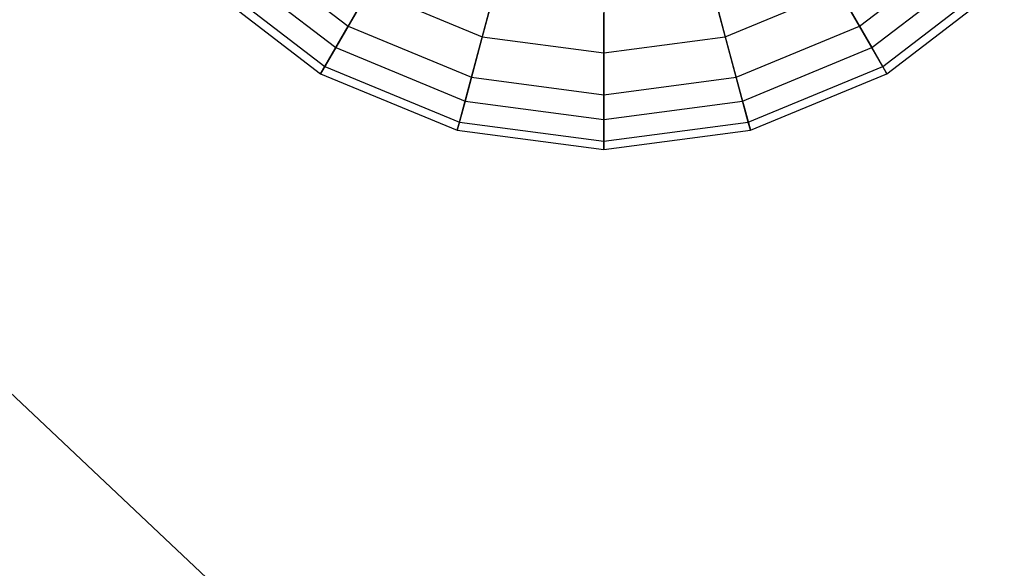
# Model space of a CAD drawing. Extents: x -38.6 to 39.4, y -37.8 to 40.2.
# Tile 4 of 49: x -21.5 to -15.8, y -23.5 to -20.3. Entities that reach past the tile are written whole.
import ezdxf

# ---------------------------------------------------------------- set-up
doc = ezdxf.new("R2010")
doc.units = 0
doc.header["$LTSCALE"] = 2.54
doc.layers.get('0').update_dxf_attribs({"color": 13, "linetype": 'CONTINUOUS'})

# ---------------------------------------------------------------- blocks, each defined once
blk = doc.blocks.new('GRUPUJ_1')
at = {"color": 0}
for p, q in [((18.4037, 17.9387, 11.0813), (19.0157, 17.4691, 11.0813)), ((18.4037, 17.9387, 11.0813), (19.0157, 17.4691, 11.0813)), ((19.9386, 17.9586, 14.9926), (19.791, 17.4079, 14.3534)), ((19.9386, 17.9586, 14.9926), (19.791, 17.4079, 14.3534)), ((21.0476, 17.9586, 14.9926), (21.1952, 17.4079, 14.3534)), ((21.0476, 17.9586, 14.9926), (21.1952, 17.4079, 14.3534)), ((21.9705, 17.4691, 11.0813), (22.5825, 17.9387, 11.0813)), ((21.9705, 17.4691, 11.0813), (22.5825, 17.9387, 11.0813)), ((19.0157, 17.4691, 11.0813), (19.2506, 17.876, 10.3652)), ((19.0157, 17.4691, 11.0813), (19.2506, 17.876, 10.3652)), ((20.4931, 17.8856, 14.9926), (20.4931, 17.3154, 14.3534)), ((20.4931, 17.8856, 14.9926), (20.4931, 17.3154, 14.3534)), ((21.9705, 17.4691, 11.0813), (21.7356, 17.876, 10.3652)), ((21.9705, 17.4691, 11.0813), (21.7356, 17.876, 10.3652)), ((18.3025, 17.8375, 13.5884), (18.9441, 17.3452, 13.5884)), ((18.3025, 17.8375, 13.5884), (18.9441, 17.3452, 13.5884)), ((22.042, 17.3452, 13.5884), (22.6836, 17.8375, 13.5884)), ((22.042, 17.3452, 13.5884), (22.6836, 17.8375, 13.5884)), ((18.2139, 17.7488, 11.8947), (18.8814, 17.2366, 11.8947)), ((18.2139, 17.7488, 11.8947), (18.8814, 17.2366, 11.8947)), ((22.1047, 17.2366, 11.8947), (22.7723, 17.7488, 11.8947)), ((22.1047, 17.2366, 11.8947), (22.7723, 17.7488, 11.8947)), ((18.1794, 17.7143, 12.7498), (18.857, 17.1943, 12.7498)), ((18.1794, 17.7143, 12.7498), (18.857, 17.1943, 12.7498)), ((22.1291, 17.1943, 12.7498), (22.8068, 17.7143, 12.7498)), ((22.1291, 17.1943, 12.7498), (22.8068, 17.7143, 12.7498)), ((19.1368, 17.6788, 14.3534), (18.9441, 17.3452, 13.5884)), ((19.1368, 17.6788, 14.3534), (18.9441, 17.3452, 13.5884)), ((19.1368, 17.6788, 14.3534), (19.791, 17.4079, 14.3534)), ((19.1368, 17.6788, 14.3534), (19.791, 17.4079, 14.3534)), ((21.1952, 17.4079, 14.3534), (21.8494, 17.6788, 14.3534)), ((21.1952, 17.4079, 14.3534), (21.8494, 17.6788, 14.3534)), ((21.8494, 17.6788, 14.3534), (22.042, 17.3452, 13.5884)), ((21.8494, 17.6788, 14.3534), (22.042, 17.3452, 13.5884)), ((19.7283, 17.1739, 11.0813), (19.8499, 17.6277, 10.3652)), ((19.7283, 17.1739, 11.0813), (19.8499, 17.6277, 10.3652)), ((21.2579, 17.1739, 11.0813), (21.1363, 17.6277, 10.3652)), ((21.2579, 17.1739, 11.0813), (21.1363, 17.6277, 10.3652)), ((20.4931, 17.0732, 11.0813), (20.4931, 17.543, 10.3652)), ((20.4931, 17.0732, 11.0813), (20.4931, 17.543, 10.3652)), ((18.8814, 17.2366, 11.8947), (19.0157, 17.4691, 11.0813)), ((18.8814, 17.2366, 11.8947), (19.0157, 17.4691, 11.0813)), ((19.0157, 17.4691, 11.0813), (19.7283, 17.1739, 11.0813)), ((19.0157, 17.4691, 11.0813), (19.7283, 17.1739, 11.0813)), ((21.2579, 17.1739, 11.0813), (21.9705, 17.4691, 11.0813)), ((21.2579, 17.1739, 11.0813), (21.9705, 17.4691, 11.0813)), ((22.1047, 17.2366, 11.8947), (21.9705, 17.4691, 11.0813)), ((22.1047, 17.2366, 11.8947), (21.9705, 17.4691, 11.0813)), ((19.791, 17.4079, 14.3534), (19.6913, 17.0357, 13.5884)), ((19.791, 17.4079, 14.3534), (19.6913, 17.0357, 13.5884)), ((19.791, 17.4079, 14.3534), (20.4931, 17.3154, 14.3534)), ((19.791, 17.4079, 14.3534), (20.4931, 17.3154, 14.3534)), ((20.4931, 17.3154, 14.3534), (21.1952, 17.4079, 14.3534)), ((20.4931, 17.3154, 14.3534), (21.1952, 17.4079, 14.3534)), ((21.1952, 17.4079, 14.3534), (21.2949, 17.0357, 13.5884)), ((21.1952, 17.4079, 14.3534), (21.2949, 17.0357, 13.5884)), ((18.9441, 17.3452, 13.5884), (18.857, 17.1943, 12.7498)), ((18.9441, 17.3452, 13.5884), (18.857, 17.1943, 12.7498)), ((18.9441, 17.3452, 13.5884), (19.6913, 17.0357, 13.5884)), ((18.9441, 17.3452, 13.5884), (19.6913, 17.0357, 13.5884)), ((20.4931, 17.3154, 14.3534), (20.4931, 16.9301, 13.5884)), ((20.4931, 17.3154, 14.3534), (20.4931, 16.9301, 13.5884)), ((21.2949, 17.0357, 13.5884), (22.042, 17.3452, 13.5884)), ((21.2949, 17.0357, 13.5884), (22.042, 17.3452, 13.5884)), ((22.042, 17.3452, 13.5884), (22.1291, 17.1943, 12.7498)), ((22.042, 17.3452, 13.5884), (22.1291, 17.1943, 12.7498)), ((18.857, 17.1943, 12.7498), (18.8814, 17.2366, 11.8947)), ((18.857, 17.1943, 12.7498), (18.8814, 17.2366, 11.8947)), ((18.8814, 17.2366, 11.8947), (19.6588, 16.9146, 11.8947)), ((18.8814, 17.2366, 11.8947), (19.6588, 16.9146, 11.8947)), ((21.3273, 16.9146, 11.8947), (22.1047, 17.2366, 11.8947)), ((21.3273, 16.9146, 11.8947), (22.1047, 17.2366, 11.8947)), ((22.1291, 17.1943, 12.7498), (22.1047, 17.2366, 11.8947)), ((22.1291, 17.1943, 12.7498), (22.1047, 17.2366, 11.8947)), ((18.857, 17.1943, 12.7498), (19.6462, 16.8674, 12.7498)), ((18.857, 17.1943, 12.7498), (19.6462, 16.8674, 12.7498)), ((21.34, 16.8674, 12.7498), (22.1291, 17.1943, 12.7498)), ((21.34, 16.8674, 12.7498), (22.1291, 17.1943, 12.7498)), ((19.6588, 16.9146, 11.8947), (19.7283, 17.1739, 11.0813)), ((19.6588, 16.9146, 11.8947), (19.7283, 17.1739, 11.0813)), ((19.7283, 17.1739, 11.0813), (20.4931, 17.0732, 11.0813)), ((19.7283, 17.1739, 11.0813), (20.4931, 17.0732, 11.0813)), ((20.4931, 17.0732, 11.0813), (21.2579, 17.1739, 11.0813)), ((20.4931, 17.0732, 11.0813), (21.2579, 17.1739, 11.0813)), ((21.3273, 16.9146, 11.8947), (21.2579, 17.1739, 11.0813)), ((21.3273, 16.9146, 11.8947), (21.2579, 17.1739, 11.0813)), ((20.4931, 16.8047, 11.8947), (20.4931, 17.0732, 11.0813)), ((20.4931, 16.8047, 11.8947), (20.4931, 17.0732, 11.0813)), ((19.6913, 17.0357, 13.5884), (19.6462, 16.8674, 12.7498)), ((19.6913, 17.0357, 13.5884), (19.6462, 16.8674, 12.7498)), ((19.6913, 17.0357, 13.5884), (20.4931, 16.9301, 13.5884)), ((19.6913, 17.0357, 13.5884), (20.4931, 16.9301, 13.5884)), ((20.4931, 16.9301, 13.5884), (21.2949, 17.0357, 13.5884)), ((20.4931, 16.9301, 13.5884), (21.2949, 17.0357, 13.5884)), ((21.2949, 17.0357, 13.5884), (21.3061, 16.9943, 13.3806)), ((21.2949, 17.0357, 13.5884), (21.3061, 16.9943, 13.3806)), ((21.3061, 16.9943, 13.3806), (21.34, 16.8674, 12.7498)), ((21.3061, 16.9943, 13.3806), (21.34, 16.8674, 12.7498)), ((19.6462, 16.8674, 12.7498), (19.6588, 16.9146, 11.8947)), ((19.6462, 16.8674, 12.7498), (19.6588, 16.9146, 11.8947)), ((19.6588, 16.9146, 11.8947), (20.4931, 16.8047, 11.8947)), ((19.6588, 16.9146, 11.8947), (20.4931, 16.8047, 11.8947)), ((20.4931, 16.9301, 13.5884), (20.4931, 16.7559, 12.7498)), ((20.4931, 16.9301, 13.5884), (20.4931, 16.7559, 12.7498)), ((20.4931, 16.8047, 11.8947), (21.3273, 16.9146, 11.8947)), ((20.4931, 16.8047, 11.8947), (21.3273, 16.9146, 11.8947)), ((21.34, 16.8674, 12.7498), (21.3273, 16.9146, 11.8947)), ((21.34, 16.8674, 12.7498), (21.3273, 16.9146, 11.8947)), ((19.6462, 16.8674, 12.7498), (20.4931, 16.7559, 12.7498)), ((19.6462, 16.8674, 12.7498), (20.4931, 16.7559, 12.7498)), ((20.4931, 16.7559, 12.7498), (21.34, 16.8674, 12.7498)), ((20.4931, 16.7559, 12.7498), (21.34, 16.8674, 12.7498)), ((15.4994, 16.8289, 16.06), (18.2333, 14.2496, 16.06)), ((15.4994, 16.8289, 16.06), (18.2333, 14.2496, 16.06)), ((20.4931, 16.7559, 12.7498), (20.4931, 16.8047, 11.8947)), ((20.4931, 16.7559, 12.7498), (20.4931, 16.8047, 11.8947))]:
    blk.add_line(p, q, dxfattribs=at)

msp = doc.modelspace()

# ---------------------------------------------------------------- block references
at = {"color": 0}
msp.add_blockref('GRUPUJ_1', (-38.6046, -37.8416, 0.1598), dxfattribs=at)

doc.saveas('drawing.dxf')
